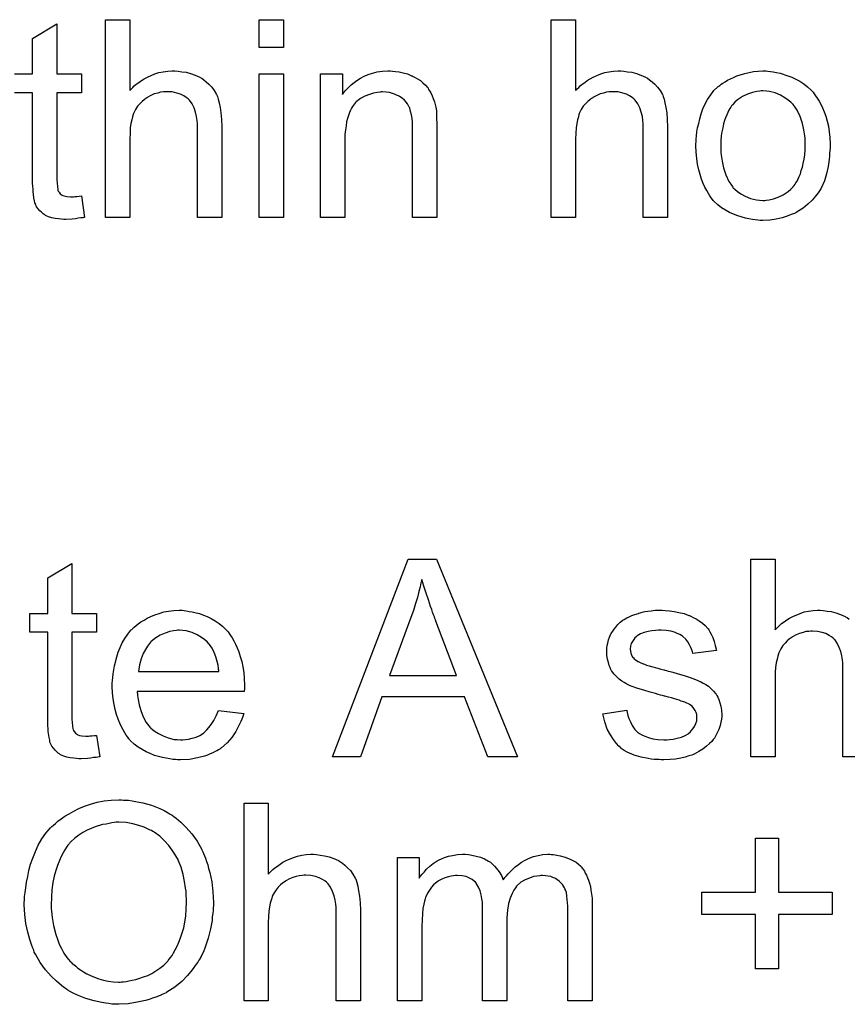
# Model space of a CAD drawing. Extents: x -1.3 to 9.2, y -4.6 to 3.5.
# Tile 111 of 215: x 5.897 to 6.232, y -0.904 to -0.505. Entities that reach past the tile are written whole.
import ezdxf

# ---------------------------------------------------------------- set-up
doc = ezdxf.new("R2010")
doc.units = 0
doc.layers.add('acc-ni-360-23-a_document', color=1, linetype='CONTINUOUS')

msp = doc.modelspace()

# ---------------------------------------------------------------- linework, layer by layer
at = {"layer": 'acc-ni-360-23-a_document', "color": 1}
for points in [[(5.941818, -0.533966), (5.941934, -0.533851), (5.942165, -0.533619), (5.942512, -0.533272), (5.943091, -0.532694), (5.943669, -0.532115), (5.944479, -0.531421), (5.945521, -0.530727), (5.946562, -0.529917), (5.947719, -0.529223), (5.948992, -0.528529), (5.952, -0.527256), (5.95362, -0.526677), (5.955355, -0.52633), (5.957206, -0.526099), (5.959057, -0.525983), (5.960099, -0.525983), (5.961372, -0.526099), (5.962876, -0.52633), (5.964611, -0.526562), (5.966462, -0.527024), (5.968314, -0.527719), (5.970165, -0.528529), (5.970396, -0.528644), (5.970975, -0.528991), (5.971784, -0.52957), (5.972826, -0.53038), (5.973867, -0.531421), (5.975024, -0.532578), (5.976065, -0.533966), (5.976991, -0.535586), (5.977107, -0.535818), (5.977338, -0.536396), (5.977685, -0.537437), (5.978032, -0.538942), (5.978379, -0.540793), (5.978726, -0.542991), (5.978958, -0.545652), (5.979074, -0.54866), (5.979074, -0.585337), (5.969239, -0.585337), (5.969239, -0.548545), (5.969239, -0.548429), (5.969239, -0.548197), (5.969239, -0.54785), (5.969239, -0.547388), (5.969123, -0.546115), (5.968892, -0.544495), (5.968429, -0.54276), (5.967851, -0.541024), (5.967041, -0.539289), (5.965999, -0.5379), (5.965884, -0.537784), (5.965421, -0.537322), (5.964727, -0.536743), (5.963685, -0.536165), (5.962413, -0.535471), (5.960909, -0.535008), (5.959057, -0.534545), (5.956975, -0.534429), (5.956281, -0.534429), (5.955471, -0.534545), (5.954314, -0.534661), (5.953157, -0.535008), (5.951768, -0.535355), (5.95038, -0.535933), (5.948876, -0.536743), (5.94876, -0.536859), (5.948297, -0.537206), (5.947603, -0.537669), (5.946793, -0.538363), (5.945868, -0.539289), (5.944942, -0.54033), (5.944132, -0.541603), (5.943438, -0.542991), (5.943322, -0.543222), (5.943207, -0.543685), (5.942975, -0.544611), (5.942628, -0.545768), (5.942281, -0.547272), (5.94205, -0.549123), (5.941934, -0.551206), (5.941818, -0.553635), (5.941818, -0.585337), (5.931984, -0.585337), (5.931984, -0.505273), (5.941818, -0.505273), (5.941818, -0.533966)], [(6.004065, -0.516496), (5.99423, -0.516496), (5.99423, -0.505273), (6.004065, -0.505273), (6.004065, -0.516496)], [(6.12231, -0.533966), (6.122426, -0.533851), (6.122657, -0.533619), (6.123004, -0.533272), (6.123583, -0.532694), (6.124161, -0.532115), (6.124971, -0.531421), (6.126013, -0.530727), (6.127054, -0.529917), (6.128211, -0.529223), (6.129484, -0.528529), (6.132492, -0.527256), (6.134112, -0.526677), (6.135847, -0.52633), (6.137698, -0.526099), (6.13955, -0.525983), (6.140591, -0.525983), (6.141864, -0.526099), (6.143368, -0.52633), (6.145103, -0.526562), (6.146954, -0.527024), (6.148806, -0.527719), (6.150657, -0.528529), (6.150888, -0.528644), (6.151467, -0.528991), (6.152276, -0.52957), (6.153318, -0.53038), (6.154359, -0.531421), (6.155516, -0.532578), (6.156557, -0.533966), (6.157483, -0.535586), (6.157599, -0.535818), (6.15783, -0.536396), (6.158177, -0.537437), (6.158524, -0.538942), (6.158871, -0.540793), (6.159218, -0.542991), (6.15945, -0.545652), (6.159566, -0.54866), (6.159566, -0.585337), (6.149731, -0.585337), (6.149731, -0.548545), (6.149731, -0.548429), (6.149731, -0.548197), (6.149731, -0.54785), (6.149731, -0.547388), (6.149615, -0.546115), (6.149384, -0.544495), (6.148921, -0.54276), (6.148343, -0.541024), (6.147533, -0.539289), (6.146492, -0.5379), (6.146376, -0.537784), (6.145913, -0.537322), (6.145219, -0.536743), (6.144177, -0.536165), (6.142905, -0.535471), (6.141401, -0.535008), (6.13955, -0.534545), (6.137467, -0.534429), (6.136773, -0.534429), (6.135963, -0.534545), (6.134806, -0.534661), (6.133649, -0.535008), (6.13226, -0.535355), (6.130872, -0.535933), (6.129368, -0.536743), (6.129252, -0.536859), (6.128789, -0.537206), (6.128095, -0.537669), (6.127285, -0.538363), (6.12636, -0.539289), (6.125434, -0.54033), (6.124624, -0.541603), (6.12393, -0.542991), (6.123814, -0.543222), (6.123699, -0.543685), (6.123467, -0.544611), (6.12312, -0.545768), (6.122773, -0.547272), (6.122542, -0.549123), (6.122426, -0.551206), (6.12231, -0.553635), (6.12231, -0.585337), (6.112476, -0.585337), (6.112476, -0.505273), (6.12231, -0.505273), (6.12231, -0.533966)], [(5.895191, -0.527256), (5.90248, -0.527256), (5.90248, -0.512909), (5.912315, -0.507008), (5.912315, -0.527256)], [(6.048146, -0.526099), (6.049419, -0.526215), (6.050923, -0.526446), (6.052543, -0.526793), (6.054279, -0.527256), (6.055898, -0.52795), (6.05613, -0.528066), (6.056593, -0.528297), (6.057403, -0.528644), (6.058328, -0.529223), (6.059485, -0.529917), (6.060526, -0.530842), (6.061568, -0.531768), (6.062493, -0.532925), (6.062609, -0.533041), (6.06284, -0.533504), (6.063188, -0.534082), (6.063766, -0.534892), (6.064229, -0.536049), (6.064692, -0.537206), (6.06527, -0.538594), (6.065617, -0.540098), (6.065617, -0.540214), (6.065733, -0.540677), (6.065849, -0.541371), (6.065964, -0.542297), (6.065964, -0.543685), (6.06608, -0.545305), (6.066196, -0.547272), (6.066196, -0.549702), (6.066196, -0.585337), (6.056361, -0.585337), (6.056361, -0.550164), (6.056361, -0.550049), (6.056361, -0.549933), (6.056361, -0.549123), (6.056361, -0.548082), (6.056245, -0.546809), (6.05613, -0.545305), (6.055898, -0.543801), (6.055551, -0.542413), (6.055204, -0.54114), (6.055204, -0.541024), (6.054973, -0.540677), (6.054626, -0.540098), (6.054279, -0.539404), (6.0537, -0.53871), (6.053006, -0.5379), (6.05208, -0.53709), (6.051039, -0.536396), (6.050923, -0.53628), (6.050576, -0.536049), (6.049882, -0.535818), (6.049072, -0.535471), (6.048146, -0.535123), (6.046989, -0.534776), (6.045601, -0.534661), (6.044213, -0.534545), (6.043634, -0.534545), (6.043171, -0.534661), (6.042014, -0.534776), (6.04051, -0.535008), (6.038891, -0.535586), (6.037039, -0.53628), (6.035188, -0.537206), (6.033453, -0.538594), (6.033221, -0.538826), (6.032758, -0.539404), (6.032411, -0.539867), (6.032064, -0.540446), (6.031601, -0.54114), (6.031254, -0.54195), (6.030792, -0.542875), (6.030329, -0.544032), (6.029982, -0.545305), (6.029635, -0.546693), (6.029403, -0.548197), (6.029172, -0.549817), (6.02894, -0.551784), (6.02894, -0.553751), (6.02894, -0.585337), (6.019106, -0.585337), (6.019106, -0.527256), (6.027899, -0.527256), (6.027899, -0.535586), (6.028015, -0.535471), (6.028246, -0.535123), (6.028593, -0.534661), (6.029056, -0.534082), (6.02975, -0.533388), (6.03056, -0.532578), (6.031486, -0.531652), (6.032643, -0.530727), (6.0338, -0.529917), (6.035188, -0.528991), (6.036692, -0.528181), (6.038312, -0.527487), (6.040163, -0.526909), (6.042014, -0.526446), (6.044097, -0.526099), (6.046295, -0.525983), (6.047221, -0.525983), (6.048146, -0.526099)], [(6.200176, -0.526099), (6.201218, -0.526215), (6.202375, -0.526446), (6.203647, -0.526677), (6.205151, -0.526909), (6.208275, -0.52795), (6.209895, -0.528529), (6.211515, -0.529338), (6.213135, -0.530148), (6.214755, -0.531305), (6.216259, -0.532462), (6.217763, -0.533851), (6.217878, -0.533966), (6.21811, -0.534198), (6.218457, -0.534661), (6.21892, -0.535239), (6.219498, -0.536049), (6.220192, -0.53709), (6.220887, -0.538247), (6.221581, -0.53952), (6.222275, -0.540908), (6.222969, -0.542644), (6.223663, -0.544379), (6.224242, -0.546346), (6.224705, -0.548429), (6.225052, -0.550627), (6.225283, -0.552941), (6.225399, -0.555487), (6.225399, -0.555602), (6.225399, -0.555949), (6.225399, -0.556528), (6.225399, -0.557338), (6.225283, -0.558263), (6.225167, -0.55942), (6.225167, -0.560577), (6.224936, -0.56185), (6.224589, -0.564743), (6.223895, -0.567635), (6.223085, -0.570528), (6.221928, -0.573189), (6.221928, -0.573304), (6.221812, -0.57342), (6.221581, -0.573767), (6.221349, -0.57423), (6.220539, -0.575387), (6.219498, -0.576775), (6.21811, -0.578395), (6.216374, -0.580015), (6.214407, -0.581635), (6.212093, -0.583139), (6.211978, -0.583139), (6.211862, -0.583255), (6.211515, -0.583486), (6.210936, -0.583717), (6.210358, -0.583949), (6.209664, -0.58418), (6.207928, -0.584874), (6.205961, -0.585453), (6.203532, -0.586031), (6.200986, -0.586494), (6.198209, -0.58661), (6.197052, -0.58661), (6.196127, -0.586494), (6.195086, -0.586379), (6.193928, -0.586147), (6.19254, -0.585916), (6.191152, -0.585684), (6.188028, -0.584759), (6.186292, -0.584064), (6.184672, -0.58337), (6.183053, -0.582445), (6.181433, -0.581403), (6.179929, -0.580246), (6.178425, -0.578858), (6.178309, -0.578742), (6.178078, -0.578511), (6.17773, -0.578048), (6.177268, -0.577354), (6.176689, -0.576544), (6.176111, -0.575618), (6.175417, -0.574461), (6.174722, -0.573073), (6.174028, -0.571569), (6.173334, -0.569833), (6.172755, -0.567982), (6.172177, -0.566015), (6.171714, -0.563817), (6.171367, -0.561503), (6.171136, -0.558958), (6.17102, -0.556297), (6.17102, -0.556065), (6.17102, -0.555602), (6.171136, -0.554792), (6.171136, -0.553635), (6.171251, -0.552363), (6.171483, -0.550743), (6.171714, -0.549123), (6.172177, -0.547272), (6.17264, -0.545421), (6.173218, -0.543454), (6.173912, -0.541371), (6.174838, -0.539404), (6.175764, -0.537553), (6.177036, -0.535702), (6.178309, -0.533966), (6.179929, -0.532462), (6.180044, -0.532347), (6.180276, -0.532231), (6.180739, -0.531884), (6.181317, -0.531421), (6.182011, -0.530958), (6.182937, -0.53038), (6.183863, -0.529801), (6.18502, -0.529223), (6.186292, -0.528644), (6.187681, -0.528066), (6.190805, -0.527024), (6.194391, -0.526215), (6.196243, -0.526099), (6.198209, -0.525983), (6.199366, -0.525983), (6.200176, -0.526099)], [(5.912315, -0.527256), (5.922265, -0.527256), (5.922265, -0.534892), (5.912315, -0.534892), (5.912315, -0.569024), (5.912315, -0.569255), (5.912315, -0.569718), (5.912315, -0.570412), (5.91243, -0.571222), (5.912546, -0.573073), (5.912662, -0.573883), (5.912778, -0.574461), (5.912893, -0.574693), (5.91324, -0.575156), (5.913703, -0.575734), (5.914513, -0.576313), (5.914744, -0.576428), (5.915323, -0.57666), (5.916364, -0.576891), (5.917868, -0.577007), (5.919025, -0.577007), (5.919604, -0.576891), (5.920414, -0.576891), (5.921339, -0.576775), (5.922265, -0.57666), (5.923538, -0.585337), (5.923306, -0.585337), (5.922843, -0.585453), (5.922033, -0.585569), (5.920992, -0.585684), (5.919835, -0.585916), (5.918562, -0.586031), (5.916017, -0.586147), (5.915092, -0.586147), (5.914166, -0.586031), (5.913009, -0.585916), (5.91162, -0.5858), (5.910232, -0.585453), (5.908959, -0.585106), (5.907687, -0.584527), (5.907571, -0.584412), (5.907224, -0.58418), (5.906761, -0.583833), (5.906067, -0.583255), (5.905488, -0.582676), (5.904794, -0.581866), (5.9041, -0.581056), (5.903637, -0.580015), (5.903637, -0.579899), (5.903406, -0.579437), (5.90329, -0.578627), (5.903059, -0.57747), (5.902827, -0.575966), (5.902712, -0.57504), (5.902712, -0.573999), (5.902596, -0.572726), (5.90248, -0.571453), (5.90248, -0.570065), (5.90248, -0.568445), (5.90248, -0.534892), (5.895191, -0.534892)], [(6.004065, -0.585337), (5.99423, -0.585337), (5.99423, -0.527256), (6.004065, -0.527256), (6.004065, -0.585337)], [(6.198209, -0.534082), (6.197515, -0.534082), (6.196937, -0.534198), (6.195664, -0.534313), (6.193928, -0.534776), (6.191962, -0.535471), (6.189879, -0.536396), (6.187912, -0.537784), (6.186871, -0.53871), (6.185945, -0.539636), (6.185945, -0.539751), (6.185714, -0.539867), (6.185482, -0.540214), (6.185135, -0.540677), (6.184788, -0.541255), (6.184441, -0.54195), (6.183978, -0.542875), (6.183516, -0.543801), (6.183053, -0.544958), (6.18259, -0.546115), (6.182243, -0.547503), (6.181896, -0.549007), (6.181549, -0.550627), (6.181317, -0.552363), (6.181202, -0.55433), (6.181086, -0.556297), (6.181086, -0.556412), (6.181086, -0.556759), (6.181086, -0.557338), (6.181202, -0.558148), (6.181202, -0.559073), (6.181317, -0.560115), (6.181664, -0.562544), (6.182243, -0.565321), (6.183168, -0.568098), (6.184325, -0.570759), (6.185135, -0.571916), (6.185945, -0.573073), (6.186061, -0.573073), (6.186177, -0.573304), (6.186871, -0.573883), (6.187912, -0.574808), (6.189301, -0.575734), (6.191036, -0.576775), (6.193119, -0.577701), (6.195548, -0.578279), (6.196821, -0.578395), (6.198209, -0.578511), (6.198904, -0.578511), (6.199482, -0.578395), (6.200755, -0.578164), (6.20249, -0.577817), (6.204342, -0.577122), (6.206424, -0.576197), (6.208391, -0.574808), (6.209432, -0.573883), (6.210358, -0.572957), (6.210474, -0.572842), (6.210589, -0.572726), (6.210821, -0.572379), (6.211168, -0.571916), (6.211515, -0.571337), (6.211978, -0.570643), (6.21244, -0.569718), (6.212903, -0.568792), (6.213366, -0.567635), (6.213713, -0.566362), (6.214176, -0.564974), (6.214523, -0.56347), (6.21487, -0.561734), (6.215102, -0.559999), (6.215333, -0.558032), (6.215333, -0.555949), (6.215333, -0.555834), (6.215333, -0.555487), (6.215333, -0.554908), (6.215217, -0.554214), (6.215217, -0.553288), (6.215102, -0.552247), (6.214755, -0.549817), (6.214176, -0.547272), (6.21325, -0.544495), (6.211978, -0.54195), (6.211283, -0.540677), (6.210358, -0.539636), (6.210358, -0.53952), (6.210127, -0.539404), (6.209432, -0.53871), (6.208391, -0.5379), (6.207003, -0.536859), (6.205267, -0.535818), (6.203185, -0.534892), (6.20087, -0.534313), (6.199598, -0.534198), (6.198209, -0.534082)], [(5.918447, -0.745674), (5.928397, -0.745674), (5.928397, -0.753311), (5.918447, -0.753311), (5.918447, -0.787442), (5.918447, -0.787673), (5.918447, -0.788136), (5.918447, -0.78883), (5.918562, -0.78964), (5.918678, -0.791491), (5.918794, -0.792301), (5.91891, -0.79288), (5.919025, -0.793111), (5.919372, -0.793574), (5.919835, -0.794153), (5.920645, -0.794731), (5.920877, -0.794847), (5.921455, -0.795078), (5.922496, -0.79531), (5.924, -0.795425), (5.925157, -0.795425), (5.925736, -0.79531), (5.926546, -0.79531), (5.927471, -0.795194), (5.928397, -0.795078), (5.92967, -0.803756), (5.929438, -0.803756), (5.928975, -0.803871), (5.928166, -0.803987), (5.927124, -0.804103), (5.925967, -0.804334), (5.924695, -0.80445), (5.922149, -0.804566), (5.921224, -0.804566), (5.920298, -0.80445), (5.919141, -0.804334), (5.917753, -0.804218), (5.916364, -0.803871), (5.915092, -0.803524), (5.913819, -0.802946), (5.913703, -0.80283), (5.913356, -0.802599), (5.912893, -0.802252), (5.912199, -0.801673), (5.91162, -0.801095), (5.910926, -0.800285), (5.910232, -0.799475), (5.909769, -0.798433), (5.909769, -0.798318), (5.909538, -0.797855), (5.909422, -0.797045), (5.909191, -0.795888), (5.908959, -0.794384), (5.908844, -0.793458), (5.908844, -0.792417), (5.908728, -0.791144), (5.908612, -0.789872), (5.908612, -0.788483), (5.908612, -0.786864), (5.908612, -0.753311), (5.901323, -0.753311), (5.901323, -0.745674), (5.908612, -0.745674), (5.908612, -0.731327), (5.918447, -0.725427), (5.918447, -0.745674)], [(6.098823, -0.803756), (6.08679, -0.803756), (6.077419, -0.779459), (6.043866, -0.779459), (6.035188, -0.803756), (6.023965, -0.803756), (6.05451, -0.723691), (6.06608, -0.723691), (6.098823, -0.803756)], [(6.240324, -0.803756), (6.23049, -0.803756), (6.23049, -0.766963), (6.23049, -0.766847), (6.23049, -0.766616), (6.23049, -0.766269), (6.23049, -0.765806), (6.230374, -0.764533), (6.230143, -0.762914), (6.22968, -0.761178), (6.229101, -0.759443), (6.228291, -0.757707), (6.22725, -0.756319), (6.227134, -0.756203), (6.226672, -0.75574), (6.225977, -0.755162), (6.224936, -0.754583), (6.223663, -0.753889), (6.222159, -0.753426), (6.220308, -0.752963), (6.218225, -0.752848), (6.217531, -0.752848), (6.216721, -0.752963), (6.215564, -0.753079), (6.214407, -0.753426), (6.213019, -0.753773), (6.211631, -0.754352), (6.210127, -0.755162), (6.210011, -0.755277), (6.209548, -0.755625), (6.208854, -0.756087), (6.208044, -0.756782), (6.207118, -0.757707), (6.206193, -0.758748), (6.205383, -0.760021), (6.204689, -0.761409), (6.204573, -0.761641), (6.204457, -0.762104), (6.204226, -0.763029), (6.203879, -0.764186), (6.203532, -0.76569), (6.2033, -0.767542), (6.203185, -0.769624), (6.203069, -0.772054), (6.203069, -0.803756), (6.193234, -0.803756), (6.193234, -0.723691), (6.203069, -0.723691), (6.203069, -0.752385)], [(6.060064, -0.732022), (6.060064, -0.732137), (6.059948, -0.732369), (6.059948, -0.732832), (6.059717, -0.733294), (6.059601, -0.734104), (6.059369, -0.734914), (6.058907, -0.736881), (6.058328, -0.739195), (6.057518, -0.74174), (6.056708, -0.744517), (6.055667, -0.74741), (6.046989, -0.770781), (6.074063, -0.770781), (6.065733, -0.748798), (6.065733, -0.748683), (6.065617, -0.748335), (6.065386, -0.747757), (6.065154, -0.747063), (6.064807, -0.746253), (6.06446, -0.745212), (6.064113, -0.744054), (6.06365, -0.742898), (6.062725, -0.740236), (6.061799, -0.73746), (6.060873, -0.734683), (6.060064, -0.732022)], [(5.963801, -0.744517), (5.964727, -0.744633), (5.965884, -0.744864), (5.967157, -0.745096), (5.968661, -0.745443), (5.970049, -0.74579), (5.971669, -0.746369), (5.973173, -0.746947), (5.974793, -0.747757), (5.976413, -0.748683), (5.978032, -0.749724), (5.979536, -0.750996), (5.980925, -0.752385), (5.981041, -0.752501), (5.981272, -0.752732), (5.981619, -0.753195), (5.982082, -0.753889), (5.98266, -0.754699), (5.983239, -0.755625), (5.983933, -0.756782), (5.984627, -0.75817), (5.985321, -0.759674), (5.986016, -0.761294), (5.986594, -0.763145), (5.987173, -0.765112), (5.987635, -0.76731), (5.987983, -0.769624), (5.988214, -0.772054), (5.98833, -0.774715), (5.98833, -0.774831), (5.98833, -0.775293), (5.98833, -0.776103), (5.988214, -0.77726), (5.944826, -0.77726), (5.944826, -0.777376), (5.944826, -0.777723), (5.944942, -0.778186), (5.944942, -0.77888), (5.945058, -0.77969), (5.945289, -0.780616), (5.945636, -0.782698), (5.946331, -0.785012), (5.947256, -0.787558), (5.948529, -0.789872), (5.950149, -0.791954), (5.950264, -0.791954), (5.95038, -0.792186), (5.951074, -0.792764), (5.952115, -0.793574), (5.953504, -0.794384), (5.955355, -0.79531), (5.957438, -0.79612), (5.959752, -0.796698), (5.961024, -0.796814), (5.962413, -0.796929), (5.963338, -0.796929), (5.96438, -0.796814), (5.965652, -0.796582), (5.967041, -0.796235), (5.968661, -0.795772), (5.970165, -0.795078), (5.971669, -0.794153), (5.971784, -0.794037), (5.972363, -0.793574), (5.973057, -0.79288), (5.973867, -0.791954), (5.974793, -0.790682), (5.975834, -0.789062), (5.976875, -0.787211), (5.977801, -0.785012), (5.987983, -0.786285), (5.987983, -0.786401), (5.987867, -0.786632), (5.987751, -0.787095), (5.98752, -0.787789), (5.987173, -0.788483), (5.986825, -0.789409), (5.9859, -0.791376), (5.984743, -0.793574), (5.983123, -0.795888), (5.981272, -0.798086), (5.978958, -0.800169), (5.978842, -0.800169), (5.978611, -0.8004), (5.978264, -0.800632), (5.977801, -0.800979), (5.977107, -0.801326), (5.976413, -0.801673), (5.975487, -0.802136), (5.974446, -0.802599), (5.973289, -0.803062), (5.972132, -0.803524), (5.969239, -0.804218), (5.965999, -0.804797), (5.962413, -0.805028), (5.96114, -0.805028), (5.96033, -0.804913), (5.959289, -0.804797), (5.958016, -0.804566), (5.956628, -0.804334), (5.955124, -0.804103), (5.951884, -0.803177), (5.950149, -0.802483), (5.948529, -0.801789), (5.946793, -0.800863), (5.945173, -0.799822), (5.943669, -0.798665), (5.942165, -0.797277), (5.94205, -0.797161), (5.941818, -0.796929), (5.941471, -0.796467), (5.941008, -0.795772), (5.94043, -0.794962), (5.939851, -0.794037), (5.939157, -0.79288), (5.938463, -0.791607), (5.937769, -0.790103), (5.937074, -0.788483), (5.936496, -0.786632), (5.935917, -0.784665), (5.935455, -0.782583), (5.935108, -0.780269), (5.934876, -0.777839), (5.934761, -0.775293), (5.934761, -0.775178), (5.934761, -0.774599), (5.934761, -0.773905), (5.934876, -0.772864), (5.934992, -0.771591), (5.935108, -0.770203), (5.935339, -0.768583), (5.935686, -0.766963), (5.936612, -0.763261), (5.93719, -0.761409), (5.937884, -0.759443), (5.93881, -0.757591), (5.939851, -0.755856), (5.941008, -0.75412), (5.942281, -0.752501), (5.942397, -0.752385), (5.942628, -0.752154), (5.943091, -0.751806), (5.943669, -0.751228), (5.944364, -0.750649), (5.945289, -0.749955), (5.946331, -0.749145), (5.947603, -0.748451), (5.948876, -0.747641), (5.95038, -0.746947), (5.952, -0.746253), (5.953735, -0.745674), (5.955587, -0.745096), (5.957553, -0.744749), (5.959636, -0.744517), (5.961834, -0.744402), (5.962991, -0.744402), (5.963801, -0.744517)], [(6.15864, -0.744517), (6.160376, -0.744633), (6.162227, -0.744864), (6.164194, -0.745327), (6.166276, -0.74579), (6.168243, -0.746484), (6.168359, -0.746484), (6.168475, -0.7466), (6.169053, -0.746831), (6.169979, -0.747294), (6.171136, -0.747873), (6.172408, -0.748683), (6.173681, -0.749608), (6.174838, -0.750649), (6.175879, -0.751806), (6.175995, -0.751922), (6.176226, -0.752385), (6.176689, -0.753195), (6.177268, -0.75412), (6.177846, -0.755509), (6.178425, -0.757013), (6.178887, -0.758748), (6.17935, -0.760715), (6.169747, -0.761988), (6.169747, -0.761757), (6.169632, -0.761294), (6.1694, -0.760484), (6.169053, -0.759443), (6.168475, -0.758401), (6.16778, -0.757244), (6.16697, -0.756087), (6.165813, -0.755046), (6.165698, -0.75493), (6.165235, -0.754699), (6.164541, -0.754236), (6.163499, -0.753773), (6.162342, -0.753311), (6.160838, -0.752848), (6.158987, -0.752616), (6.15702, -0.752501), (6.155863, -0.752501), (6.154706, -0.752616), (6.153202, -0.752732), (6.151698, -0.753079), (6.150078, -0.753426), (6.148574, -0.754005), (6.147301, -0.754815), (6.147186, -0.75493), (6.146839, -0.755162), (6.146376, -0.755625), (6.145913, -0.756319), (6.145334, -0.757013), (6.144872, -0.757938), (6.144525, -0.75898), (6.144409, -0.760021), (6.144409, -0.760137), (6.144409, -0.760368), (6.144525, -0.760715), (6.144525, -0.761178), (6.144872, -0.762335), (6.145566, -0.763492), (6.145682, -0.763608), (6.145797, -0.763723), (6.146029, -0.764071), (6.146492, -0.764418), (6.146954, -0.764765), (6.147649, -0.765228), (6.148458, -0.765575), (6.149384, -0.766038), (6.1495, -0.766038), (6.149731, -0.766153), (6.150194, -0.766269), (6.151004, -0.766616), (6.152161, -0.766963), (6.153665, -0.76731), (6.154591, -0.767657), (6.155632, -0.767889), (6.156789, -0.768236), (6.158061, -0.768583), (6.158177, -0.768583), (6.158524, -0.768699), (6.159103, -0.768814), (6.159797, -0.769046), (6.160607, -0.769277), (6.161648, -0.769509), (6.163846, -0.770203), (6.166276, -0.770897), (6.168706, -0.771707), (6.170904, -0.772517), (6.17183, -0.772864), (6.17264, -0.773211), (6.172871, -0.773327), (6.173334, -0.773558), (6.174028, -0.773905), (6.175069, -0.774484), (6.176111, -0.775178), (6.177152, -0.776103), (6.178193, -0.777145), (6.179119, -0.778302), (6.179235, -0.778417), (6.179466, -0.77888), (6.179929, -0.779574), (6.180392, -0.780616), (6.180739, -0.781888), (6.181202, -0.783277), (6.181433, -0.784897), (6.181549, -0.786748), (6.181549, -0.786979), (6.181549, -0.787558), (6.181433, -0.788483), (6.181202, -0.789756), (6.180854, -0.791144), (6.180276, -0.792649), (6.179582, -0.794384), (6.178656, -0.796004), (6.17854, -0.796235), (6.178078, -0.796698), (6.177499, -0.797508), (6.176574, -0.798433), (6.175301, -0.799475), (6.173912, -0.800632), (6.172293, -0.801673), (6.170326, -0.802714), (6.17021, -0.802714), (6.170094, -0.80283), (6.1694, -0.803062), (6.168243, -0.803409), (6.166739, -0.803871), (6.164888, -0.804334), (6.162805, -0.804681), (6.160607, -0.804913), (6.158061, -0.805028), (6.15702, -0.805028), (6.15621, -0.804913), (6.155285, -0.804913), (6.154128, -0.804797), (6.152971, -0.804681), (6.151698, -0.80445), (6.148921, -0.803871), (6.146029, -0.803062), (6.143252, -0.801904), (6.141979, -0.80121), (6.140822, -0.8004), (6.140707, -0.800285), (6.140591, -0.800169), (6.139897, -0.799475), (6.138855, -0.798433), (6.137698, -0.796814), (6.136426, -0.794847), (6.135153, -0.792533), (6.134112, -0.78964), (6.133302, -0.786401), (6.14302, -0.784897), (6.14302, -0.785012), (6.14302, -0.785128), (6.143252, -0.785822), (6.143483, -0.786979), (6.143946, -0.788252), (6.144525, -0.78964), (6.145219, -0.791144), (6.14626, -0.792649), (6.147533, -0.793921), (6.147764, -0.794037), (6.148227, -0.794384), (6.149153, -0.794847), (6.15031, -0.795425), (6.151814, -0.796004), (6.153549, -0.796467), (6.155632, -0.796814), (6.158061, -0.796929), (6.159218, -0.796929), (6.160376, -0.796814), (6.16188, -0.796582), (6.163499, -0.796235), (6.165235, -0.795772), (6.166739, -0.795194), (6.168127, -0.794268), (6.168243, -0.794153), (6.168706, -0.793806), (6.169169, -0.793227), (6.169863, -0.792417), (6.170441, -0.791491), (6.17102, -0.790335), (6.171367, -0.789178), (6.171483, -0.787789), (6.171483, -0.787673), (6.171483, -0.787211), (6.171367, -0.786632), (6.171136, -0.785822), (6.170788, -0.785012), (6.17021, -0.784202), (6.169516, -0.783277), (6.168475, -0.782583), (6.168359, -0.782467), (6.168012, -0.782351), (6.167433, -0.782004), (6.166508, -0.781657), (6.165119, -0.781194), (6.164309, -0.780847), (6.163384, -0.780616), (6.162342, -0.780269), (6.161185, -0.779922), (6.159913, -0.779574), (6.158409, -0.779227), (6.158293, -0.779227), (6.157946, -0.779112), (6.157367, -0.778996), (6.156673, -0.778764), (6.155748, -0.778533), (6.154706, -0.778186), (6.152508, -0.777607), (6.149962, -0.776798), (6.147533, -0.776103), (6.145219, -0.775293), (6.144177, -0.774831), (6.143368, -0.774484), (6.143136, -0.774368), (6.142673, -0.774136), (6.141979, -0.773674), (6.141054, -0.773095), (6.140012, -0.772285), (6.138971, -0.77136), (6.13793, -0.770318), (6.137004, -0.769046), (6.136888, -0.76893), (6.136657, -0.768467), (6.13631, -0.767657), (6.135963, -0.766732), (6.135616, -0.765575), (6.135269, -0.764186), (6.135037, -0.762798), (6.134922, -0.761178), (6.134922, -0.760947), (6.134922, -0.760484), (6.135037, -0.75979), (6.135153, -0.758748), (6.135384, -0.757707), (6.135616, -0.756434), (6.136078, -0.755277), (6.136657, -0.754005), (6.136773, -0.753889), (6.137004, -0.753426), (6.137351, -0.752848), (6.13793, -0.752038), (6.138624, -0.751228), (6.139434, -0.750187), (6.140359, -0.749261), (6.141516, -0.748451), (6.141632, -0.748335), (6.141979, -0.74822), (6.142442, -0.747873), (6.143136, -0.747525), (6.144062, -0.747063), (6.145103, -0.7466), (6.146376, -0.746137), (6.147764, -0.745674), (6.147996, -0.745559), (6.148458, -0.745443), (6.149268, -0.745212), (6.15031, -0.74498), (6.151582, -0.744749), (6.152971, -0.744633), (6.154591, -0.744402), (6.157367, -0.744402), (6.15864, -0.744517)], [(6.203069, -0.752385), (6.203185, -0.752269), (6.203416, -0.752038), (6.203763, -0.751691), (6.204342, -0.751112), (6.20492, -0.750534), (6.20573, -0.74984), (6.206771, -0.749145), (6.207812, -0.748335), (6.20897, -0.747641), (6.210242, -0.746947), (6.21325, -0.745674), (6.21487, -0.745096), (6.216606, -0.744749), (6.218457, -0.744517), (6.220308, -0.744402), (6.221349, -0.744402), (6.222622, -0.744517), (6.224126, -0.744749), (6.225862, -0.74498), (6.227713, -0.745443), (6.229564, -0.746137), (6.231415, -0.746947), (6.231647, -0.747063), (6.232225, -0.74741), (6.233035, -0.747988)], [(5.96195, -0.752501), (5.961256, -0.752501), (5.960793, -0.752616), (5.95952, -0.752732), (5.958016, -0.753079), (5.956165, -0.753658), (5.954198, -0.754467), (5.952347, -0.755625), (5.950496, -0.757129), (5.950264, -0.75736), (5.949801, -0.757938), (5.948992, -0.75898), (5.948182, -0.760368), (5.947256, -0.761988), (5.946446, -0.764071), (5.945752, -0.7665), (5.945405, -0.769161), (5.977917, -0.769161), (5.977917, -0.769046), (5.977917, -0.768814), (5.977801, -0.768467), (5.977801, -0.768004), (5.977569, -0.766616), (5.977222, -0.765112), (5.976644, -0.763261), (5.976065, -0.761525), (5.97514, -0.75979), (5.974099, -0.758286), (5.974099, -0.75817), (5.973867, -0.758054), (5.973289, -0.75736), (5.972247, -0.756434), (5.970859, -0.755393), (5.969123, -0.754352), (5.967041, -0.753426), (5.964611, -0.752732), (5.963338, -0.752616), (5.96195, -0.752501)], [(5.939273, -0.821273), (5.940314, -0.821273), (5.941355, -0.821388), (5.942744, -0.82162), (5.944132, -0.821851), (5.94714, -0.82243), (5.950611, -0.823355), (5.953967, -0.824744), (5.955702, -0.825554), (5.957438, -0.826479), (5.957553, -0.826595), (5.957785, -0.826711), (5.958248, -0.827058), (5.958942, -0.827405), (5.959636, -0.827983), (5.960562, -0.828678), (5.962529, -0.830297), (5.964611, -0.83238), (5.966925, -0.834925), (5.969123, -0.837933), (5.970975, -0.841289), (5.970975, -0.841404), (5.971206, -0.841752), (5.971437, -0.842214), (5.971669, -0.842909), (5.972132, -0.843834), (5.972479, -0.844875), (5.972941, -0.846148), (5.973404, -0.847537), (5.973751, -0.849041), (5.974214, -0.85066), (5.974677, -0.852512), (5.975024, -0.854363), (5.975487, -0.858412), (5.975718, -0.862809), (5.975718, -0.862925), (5.975718, -0.863388), (5.975718, -0.863966), (5.975603, -0.864892), (5.975603, -0.865933), (5.975487, -0.867206), (5.975256, -0.868594), (5.97514, -0.870098), (5.974561, -0.873453), (5.973636, -0.877156), (5.972363, -0.880858), (5.971669, -0.882709), (5.970743, -0.884561), (5.970743, -0.884676), (5.970512, -0.885023), (5.97028, -0.885486), (5.969818, -0.88618), (5.969355, -0.88699), (5.968776, -0.8878), (5.967157, -0.889999), (5.96519, -0.892312), (5.962876, -0.894742), (5.960099, -0.897056), (5.956859, -0.899139), (5.956743, -0.899139), (5.956512, -0.89937), (5.955934, -0.899602), (5.955239, -0.899949), (5.95443, -0.900296), (5.953504, -0.900643), (5.952347, -0.901106), (5.951074, -0.901568), (5.949686, -0.902031), (5.948182, -0.902494), (5.944826, -0.903188), (5.94124, -0.903767), (5.937422, -0.903998), (5.936265, -0.903998), (5.93557, -0.903883), (5.934529, -0.903883), (5.933372, -0.903651), (5.932099, -0.903535), (5.930595, -0.903304), (5.927471, -0.90261), (5.924116, -0.901684), (5.920645, -0.900296), (5.91891, -0.899486), (5.917174, -0.89856), (5.917058, -0.898445), (5.916827, -0.898329), (5.916364, -0.897982), (5.91567, -0.897519), (5.914976, -0.897056), (5.914166, -0.896362), (5.912199, -0.894626), (5.910001, -0.892544), (5.907687, -0.889999), (5.905604, -0.887106), (5.903637, -0.883751), (5.903637, -0.883635), (5.903406, -0.883288), (5.903174, -0.882825), (5.902943, -0.882131), (5.902596, -0.881205), (5.902249, -0.880164), (5.901786, -0.879007), (5.901439, -0.877734), (5.900976, -0.87623), (5.900513, -0.874726), (5.899819, -0.871255), (5.899356, -0.867668), (5.899125, -0.863735), (5.899125, -0.863619), (5.899125, -0.863503), (5.899125, -0.862809), (5.899241, -0.861768), (5.899241, -0.860379), (5.899472, -0.85876), (5.899703, -0.856793), (5.900051, -0.854594), (5.900513, -0.85228), (5.900976, -0.849851), (5.90167, -0.847305), (5.902596, -0.84476), (5.903637, -0.842099), (5.904794, -0.839553), (5.906298, -0.837008), (5.907918, -0.834694), (5.909769, -0.832496), (5.909885, -0.83238), (5.910232, -0.832033), (5.910926, -0.831454), (5.911736, -0.83076), (5.912778, -0.829835), (5.91405, -0.828909), (5.915554, -0.827868), (5.91729, -0.826826), (5.919141, -0.825785), (5.921224, -0.824744), (5.923538, -0.823818), (5.925967, -0.822893), (5.928628, -0.822198), (5.931405, -0.82162), (5.934298, -0.821273), (5.937422, -0.821157), (5.938463, -0.821157), (5.939273, -0.821273)], [(5.997933, -0.851239), (5.998048, -0.851123), (5.99828, -0.850892), (5.998627, -0.850545), (5.999205, -0.849966), (5.999784, -0.849388), (6.000594, -0.848694), (6.001635, -0.847999), (6.002676, -0.847189), (6.003833, -0.846495), (6.005106, -0.845801), (6.008114, -0.844528), (6.009734, -0.84395), (6.01147, -0.843603), (6.013321, -0.843371), (6.015172, -0.843256), (6.016213, -0.843256), (6.017486, -0.843371), (6.01899, -0.843603), (6.020726, -0.843834), (6.022577, -0.844297), (6.024428, -0.844991), (6.026279, -0.845801), (6.026511, -0.845917), (6.027089, -0.846264), (6.027899, -0.846842), (6.02894, -0.847652), (6.029982, -0.848694), (6.031139, -0.849851), (6.03218, -0.851239), (6.033105, -0.852859), (6.033221, -0.85309), (6.033453, -0.853669), (6.0338, -0.85471), (6.034147, -0.856214), (6.034494, -0.858065), (6.034841, -0.860264), (6.035072, -0.862925), (6.035188, -0.865933), (6.035188, -0.90261), (6.025354, -0.90261), (6.025354, -0.865817), (6.025354, -0.865702), (6.025354, -0.86547), (6.025354, -0.865123), (6.025354, -0.86466), (6.025238, -0.863388), (6.025007, -0.861768), (6.024544, -0.860032), (6.023965, -0.858297), (6.023155, -0.856561), (6.022114, -0.855173), (6.021998, -0.855057), (6.021535, -0.854594), (6.020841, -0.854016), (6.0198, -0.853437), (6.018527, -0.852743), (6.017023, -0.85228), (6.015172, -0.851817), (6.013089, -0.851702), (6.012395, -0.851702), (6.011585, -0.851817), (6.010428, -0.851933), (6.009271, -0.85228), (6.007883, -0.852627), (6.006494, -0.853206), (6.00499, -0.854016), (6.004875, -0.854131), (6.004412, -0.854479), (6.003718, -0.854941), (6.002908, -0.855636), (6.001982, -0.856561), (6.001057, -0.857602), (6.000247, -0.858875), (5.999552, -0.860264), (5.999437, -0.860495), (5.999321, -0.860958), (5.99909, -0.861883), (5.998743, -0.86304), (5.998395, -0.864544), (5.998164, -0.866396), (5.998048, -0.868478), (5.997933, -0.870908), (5.997933, -0.90261), (5.988098, -0.90261), (5.988098, -0.822545), (5.997933, -0.822545), (5.997933, -0.851239)], [(5.937422, -0.830297), (5.93638, -0.830297), (5.93557, -0.830413), (5.934529, -0.830529), (5.933488, -0.83076), (5.932215, -0.830991), (5.930827, -0.831223), (5.927819, -0.832149), (5.926199, -0.832843), (5.924579, -0.833537), (5.922843, -0.834462), (5.921224, -0.835504), (5.919604, -0.836661), (5.9181, -0.838049), (5.917984, -0.838165), (5.917753, -0.838396), (5.917405, -0.838859), (5.916827, -0.839553), (5.916248, -0.840363), (5.915554, -0.841404), (5.91486, -0.842677), (5.91405, -0.844181), (5.913356, -0.845801), (5.912546, -0.847768), (5.911852, -0.849851), (5.911273, -0.852165), (5.910695, -0.85471), (5.910348, -0.857602), (5.910116, -0.860611), (5.910001, -0.86385), (5.910001, -0.863966), (5.910001, -0.864429), (5.910001, -0.865239), (5.910116, -0.86628), (5.910232, -0.867437), (5.910463, -0.868825), (5.910695, -0.870445), (5.910926, -0.872065), (5.911852, -0.875767), (5.912546, -0.877619), (5.91324, -0.879586), (5.914166, -0.881437), (5.915207, -0.883288), (5.916364, -0.885023), (5.917753, -0.886643), (5.917868, -0.886759), (5.9181, -0.88699), (5.918562, -0.887453), (5.919141, -0.887916), (5.919951, -0.88861), (5.920877, -0.889304), (5.921918, -0.889999), (5.923075, -0.890808), (5.924463, -0.891618), (5.925967, -0.892312), (5.927587, -0.893007), (5.929323, -0.893701), (5.931174, -0.894164), (5.933025, -0.894626), (5.935108, -0.894858), (5.937306, -0.894974), (5.937884, -0.894974), (5.938463, -0.894858), (5.939273, -0.894858), (5.940314, -0.894742), (5.941471, -0.894511), (5.942859, -0.894279), (5.944248, -0.893932), (5.945868, -0.89347), (5.947372, -0.892891), (5.949107, -0.892312), (5.950727, -0.891503), (5.952347, -0.890461), (5.953967, -0.88942), (5.955587, -0.888147), (5.957091, -0.886643), (5.957206, -0.886528), (5.957438, -0.886296), (5.957785, -0.885718), (5.958363, -0.885023), (5.958942, -0.884213), (5.95952, -0.883172), (5.960215, -0.881899), (5.961024, -0.880511), (5.961719, -0.878891), (5.962413, -0.87704), (5.962991, -0.875073), (5.963685, -0.872991), (5.964148, -0.870677), (5.964495, -0.868131), (5.964727, -0.86547), (5.964842, -0.862693), (5.964842, -0.862578), (5.964842, -0.862231), (5.964842, -0.861768), (5.964842, -0.861073), (5.964727, -0.860264), (5.964727, -0.859222), (5.964611, -0.858181), (5.96438, -0.856908), (5.964033, -0.854247), (5.963454, -0.85147), (5.962644, -0.848462), (5.961487, -0.845685), (5.961487, -0.84557), (5.961372, -0.845338), (5.96114, -0.844991), (5.960909, -0.844528), (5.960099, -0.84314), (5.959057, -0.84152), (5.957669, -0.839669), (5.955934, -0.837818), (5.953967, -0.835967), (5.951768, -0.834347), (5.951653, -0.834347), (5.951537, -0.834115), (5.95119, -0.834), (5.950611, -0.833653), (5.950033, -0.833421), (5.949339, -0.833074), (5.947603, -0.832264), (5.945521, -0.83157), (5.943091, -0.830876), (5.940314, -0.830413), (5.937422, -0.830297)], [(6.204457, -0.858528), (6.226209, -0.858528), (6.226209, -0.867668), (6.204457, -0.867668), (6.204457, -0.889651), (6.195201, -0.889651), (6.195201, -0.867668), (6.17345, -0.867668), (6.17345, -0.858528), (6.195201, -0.858528), (6.195201, -0.836777), (6.204457, -0.836777), (6.204457, -0.858528)], [(6.112476, -0.843371), (6.113286, -0.843371), (6.114096, -0.843487), (6.116062, -0.843834), (6.118145, -0.844413), (6.120343, -0.845338), (6.122542, -0.846495), (6.124393, -0.848115), (6.124624, -0.848346), (6.125087, -0.849041), (6.125897, -0.850082), (6.126244, -0.850892), (6.126707, -0.851702), (6.12717, -0.852743), (6.127517, -0.853784), (6.12798, -0.854941), (6.128327, -0.85633), (6.128558, -0.857718), (6.128789, -0.859338), (6.129021, -0.860958), (6.129021, -0.862809), (6.129021, -0.90261), (6.119186, -0.90261), (6.119186, -0.866164), (6.119186, -0.866049), (6.119186, -0.865933), (6.119186, -0.865239), (6.119186, -0.864197), (6.119071, -0.862925), (6.118955, -0.861536), (6.118839, -0.860148), (6.118608, -0.85876), (6.118261, -0.857718), (6.118261, -0.857602), (6.118029, -0.857255), (6.117798, -0.856793), (6.117451, -0.856214), (6.116988, -0.85552), (6.116409, -0.854826), (6.115715, -0.854131), (6.11479, -0.853437), (6.114674, -0.853322), (6.114327, -0.853206), (6.113864, -0.852975), (6.113054, -0.852627), (6.112244, -0.85228), (6.111203, -0.852049), (6.110162, -0.851933), (6.108889, -0.851817), (6.10831, -0.851817), (6.107848, -0.851933), (6.106691, -0.852049), (6.105302, -0.85228), (6.103682, -0.852859), (6.101947, -0.853553), (6.100212, -0.854594), (6.098592, -0.855983), (6.098476, -0.856214), (6.098013, -0.856793), (6.097319, -0.857718), (6.096625, -0.859107), (6.095815, -0.860958), (6.095236, -0.863156), (6.094774, -0.865817), (6.094542, -0.868941), (6.094542, -0.90261), (6.084708, -0.90261), (6.084708, -0.865007), (6.084708, -0.864892), (6.084708, -0.86466), (6.084708, -0.864429), (6.084708, -0.863966), (6.084592, -0.862693), (6.084361, -0.861305), (6.084129, -0.859685), (6.083666, -0.858065), (6.083088, -0.856561), (6.082278, -0.855173), (6.082162, -0.855057), (6.081815, -0.854594), (6.081237, -0.854131), (6.080427, -0.853437), (6.079386, -0.852859), (6.077997, -0.85228), (6.076377, -0.851933), (6.07441, -0.851817), (6.073716, -0.851817), (6.072906, -0.851933), (6.071981, -0.852049), (6.070824, -0.852396), (6.069435, -0.852743), (6.068163, -0.853322), (6.066774, -0.854016), (6.066658, -0.854131), (6.066196, -0.854479), (6.065617, -0.854941), (6.064807, -0.855636), (6.063997, -0.856561), (6.063188, -0.857718), (6.062378, -0.858991), (6.061683, -0.860495), (6.061568, -0.860726), (6.061452, -0.861305), (6.061221, -0.862231), (6.060873, -0.863503), (6.060526, -0.865239), (6.060295, -0.867321), (6.060179, -0.869751), (6.060064, -0.872528), (6.060064, -0.90261), (6.050229, -0.90261), (6.050229, -0.844528), (6.059022, -0.844528), (6.059022, -0.852859), (6.059138, -0.852627), (6.059485, -0.852165), (6.060179, -0.851355), (6.060989, -0.850429), (6.06203, -0.849272), (6.063303, -0.848115), (6.064692, -0.846958), (6.066311, -0.845917), (6.066543, -0.845801), (6.067121, -0.845454), (6.068047, -0.845107), (6.06932, -0.844528), (6.070824, -0.844066), (6.072559, -0.843718), (6.074526, -0.843371), (6.076609, -0.843256), (6.07765, -0.843256), (6.078923, -0.843371), (6.080311, -0.843603), (6.082047, -0.84395), (6.083782, -0.844413), (6.085518, -0.845107), (6.087137, -0.846033), (6.087369, -0.846148), (6.087832, -0.846495), (6.088526, -0.847074), (6.089451, -0.847999), (6.090377, -0.849041), (6.091418, -0.850313), (6.092344, -0.851817), (6.093038, -0.853553), (6.093154, -0.853437), (6.093385, -0.85309), (6.093732, -0.852627), (6.094311, -0.851933), (6.095005, -0.851123), (6.095815, -0.850313), (6.09674, -0.849388), (6.097898, -0.848346), (6.09917, -0.847421), (6.100443, -0.846495), (6.101947, -0.845685), (6.103567, -0.844875), (6.105302, -0.844181), (6.107154, -0.843718), (6.109005, -0.843371), (6.111087, -0.843256), (6.111897, -0.843256), (6.112476, -0.843371)]]:
    msp.add_lwpolyline(points, dxfattribs=at)

doc.saveas('drawing.dxf')
